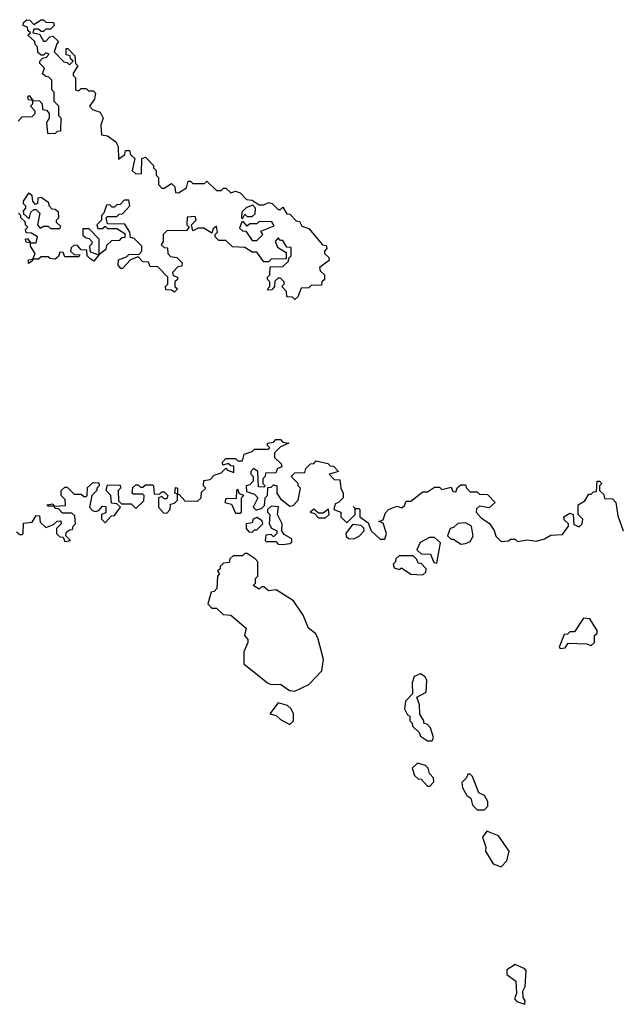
# Model space of a CAD drawing. Extents: x 1980017 to 2252640, y 74400 to 266395.
# Tile 211 of 256: x 2121435 to 2123977, y 179670 to 183820. Entities that reach past the tile are written whole.
import ezdxf

# ---------------------------------------------------------------- set-up
doc = ezdxf.new("R2010")
doc.units = 0

msp = doc.modelspace()

# ---------------------------------------------------------------- linework, layer by layer
at = {"layer": '0CON20XD'}
for points in [[(2121428.3, 183391.7), (2121445, 183410), (2121488.3, 183411.7), (2121500, 183425), (2121500, 183435), (2121480, 183455), (2121490, 183465), (2121490, 183480), (2121471.7, 183481.7), (2121470, 183495), (2121475, 183500), (2121490, 183480), (2121518.3, 183478.3), (2121530, 183465), (2121531.7, 183441.7), (2121548.3, 183438.3), (2121560, 183425), (2121560, 183405), (2121547.5, 183385), (2121551.7, 183341.7), (2121585, 183340), (2121595, 183350), (2121608.3, 183351.7), (2121610, 183405), (2121600, 183415), (2121600, 183455), (2121580, 183475), (2121580, 183515), (2121570, 183525), (2121570, 183565), (2121558.3, 183578.3), (2121545, 183580), (2121531.7, 183591.7), (2121540, 183615), (2121520, 183635), (2121520, 183645), (2121531.7, 183658.3), (2121548.3, 183661.7), (2121560, 183675), (2121545, 183680), (2121535, 183670), (2121525, 183670), (2121511.7, 183681.7), (2121510, 183705), (2121500, 183715), (2121498.3, 183728.3), (2121470, 183755), (2121480, 183765), (2121470, 183775), (2121468.3, 183788.3), (2121450, 183795), (2121451.7, 183808.3), (2121465, 183820), (2121478.3, 183818.3), (2121495, 183800), (2121525, 183820), (2121535, 183820), (2121545, 183810), (2121578.3, 183808.3), (2121580, 183795), (2121565, 183780), (2121545, 183780), (2121535, 183770), (2121525, 183770), (2121515, 183780), (2121495, 183780), (2121490, 183765), (2121518.3, 183758.3), (2121535, 183730), (2121545, 183730), (2121561.7, 183748.3), (2121575, 183750), (2121598.3, 183728.3), (2121591.7, 183718.3), (2121580, 183685), (2121621.7, 183641.7), (2121635, 183640), (2121645, 183630), (2121660, 183645), (2121650, 183655), (2121648.3, 183668.3), (2121631.7, 183671.7), (2121631.7, 183698.3), (2121638.3, 183698.3), (2121668.3, 183668.3), (2121670, 183635), (2121680, 183625), (2121660, 183595), (2121660, 183585), (2121670, 183575), (2121670, 183525), (2121685, 183520), (2121695, 183530), (2121715, 183530), (2121725, 183520), (2121745, 183520), (2121755, 183510), (2121750, 183485), (2121730, 183455), (2121741.7, 183441.7), (2121775, 183430), (2121787.5, 183405), (2121777.5, 183375), (2121780, 183335), (2121805, 183330), (2121840, 183305), (2121850, 183285), (2121851.7, 183231.7), (2121878.3, 183251.7), (2121881.7, 183268.3), (2121898.3, 183268.3), (2121901.7, 183251.7), (2121920, 183235), (2121910, 183185), (2121925, 183170), (2121948.3, 183171.7), (2121950, 183235), (2121965, 183240), (2122000, 183205), (2122000, 183195), (2122010, 183185), (2122010, 183165), (2122020, 183155), (2122020, 183125), (2122035, 183110), (2122045, 183110), (2122075, 183130), (2122090, 183115), (2122091.7, 183091.7), (2122105, 183090), (2122138.3, 183111.7), (2122145, 183140), (2122155, 183140), (2122165, 183130), (2122215, 183130), (2122225, 183140), (2122265, 183100), (2122285, 183100), (2122295, 183110), (2122305, 183110), (2122325, 183090), (2122345, 183097.5), (2122365, 183090), (2122391.7, 183061.7), (2122415, 183060), (2122445, 183040), (2122465, 183040), (2122485, 183050), (2122500, 183045), (2122525, 183020), (2122535, 183020), (2122545, 183030), (2122561.7, 183001.7), (2122575, 183000), (2122601.7, 182971.7), (2122615, 182970), (2122625, 182950), (2122655, 182940), (2122711.7, 182871.7), (2122728.3, 182868.3), (2122730, 182855), (2122720, 182845), (2122720, 182835), (2122738.3, 182818.3), (2122740, 182805), (2122700, 182775), (2122701.7, 182761.7), (2122720, 182745), (2122720, 182725), (2122710, 182715), (2122708.3, 182701.7), (2122665, 182700), (2122655, 182690), (2122621.7, 182688.3), (2122608.3, 182651.7), (2122595, 182640)], [(2122595, 182640), (2122585, 182650), (2122561.7, 182651.7), (2122560, 182675), (2122540, 182695), (2122550, 182705), (2122550, 182715), (2122535, 182730), (2122525, 182730), (2122511.7, 182718.3), (2122510, 182695), (2122498.3, 182681.7), (2122485, 182680), (2122480, 182685), (2122490, 182695), (2122490, 182715), (2122480, 182725), (2122480, 182735), (2122490, 182745), (2122491.7, 182778.3), (2122545, 182780), (2122568.3, 182801.7), (2122570, 182815), (2122580, 182825), (2122580, 182860), (2122561.7, 182861.7), (2122545, 182890), (2122535, 182890), (2122525, 182900), (2122512.5, 182885), (2122521.7, 182861.7), (2122558.3, 182838.3), (2122558.3, 182811.7), (2122495, 182810), (2122485, 182800), (2122465, 182800), (2122435, 182840), (2122415, 182840), (2122385, 182860), (2122333, 182863), (2122305, 182890), (2122275, 182890), (2122260, 182905), (2122260, 182915), (2122270, 182925), (2122265, 182950), (2122251.7, 182938.3), (2122245, 182920), (2122211.7, 182941.7), (2122188.3, 182941.7), (2122165, 182930), (2122160, 182955), (2122180, 182975), (2122175, 182990), (2122141.7, 182988.3), (2122140, 182955), (2122150, 182945), (2122138.3, 182931.7), (2122055, 182930), (2122040, 182915), (2122040, 182885), (2122031.7, 182871.7), (2122045, 182860), (2122058.3, 182858.3), (2122060, 182835), (2122071.7, 182821.7), (2122098.3, 182818.3), (2122120, 182795), (2122118.3, 182781.7), (2122101.7, 182778.3), (2122080, 182755), (2122081.7, 182741.7), (2122100, 182735), (2122100, 182725), (2122090, 182715), (2122090, 182695), (2122100, 182685), (2122088.3, 182671.7), (2122075, 182680), (2122051.7, 182681.7), (2122050, 182695), (2122060, 182705), (2122060, 182735), (2122018.3, 182778.3), (2121985, 182780), (2121978.3, 182798.3), (2121955, 182800), (2121935, 182820), (2121901.7, 182808.3), (2121868.3, 182771.7), (2121861.7, 182771.7), (2121850, 182785), (2121851.7, 182808.3), (2121885, 182820), (2121895, 182830), (2121938.3, 182831.7), (2121950, 182845), (2121950, 182865), (2121918.3, 182898.3), (2121901.7, 182901.7), (2121900, 182925), (2121878.3, 182958.3), (2121805, 182960), (2121800, 182985), (2121805, 182990), (2121845, 182990), (2121855, 183000), (2121868.3, 183001.7), (2121900, 183035), (2121895, 183060), (2121875, 183060), (2121858.3, 183041.7), (2121845, 183040), (2121835, 183030), (2121825, 183030), (2121815, 183040), (2121801.7, 183038.3), (2121790, 183005), (2121780, 182995), (2121780, 182975), (2121760, 182955), (2121765, 182940), (2121785, 182940), (2121795, 182950), (2121805, 182940), (2121845, 182940), (2121878.3, 182918.3), (2121878.3, 182901.7), (2121865, 182900), (2121855, 182890), (2121821.7, 182888.3), (2121801.7, 182868.3), (2121798.3, 182851.7), (2121770, 182830), (2121748.3, 182801.7), (2121731.7, 182811.7), (2121720, 182825), (2121718.3, 182848.3), (2121695, 182850), (2121678.3, 182868.3), (2121665, 182870), (2121651.7, 182858.3), (2121650, 182845), (2121665, 182830), (2121688.3, 182828.3), (2121685, 182820), (2121625, 182820), (2121618.3, 182838.3), (2121605, 182840), (2121598.3, 182821.7), (2121585, 182810), (2121563, 182813), (2121555, 182820), (2121525, 182820), (2121515, 182810), (2121490, 182810), (2121488.3, 182801.7), (2121471.7, 182791.7), (2121471.7, 182808.3), (2121490, 182810), (2121500, 182835), (2121480, 182865), (2121480, 182880), (2121461.7, 182881.7), (2121460, 182895), (2121468.3, 182898.3), (2121480, 182880), (2121505, 182880), (2121510, 182905), (2121485, 182920), (2121461.7, 182921.7), (2121460, 182935), (2121470, 182945), (2121460, 182955), (2121458.3, 182968.3), (2121440, 182985), (2121440, 182995), (2121430, 183005)], [(2121605, 182940), (2121608.3, 182948.3), (2121590, 182965), (2121590, 182975), (2121600, 182985), (2121598.3, 183008.3), (2121585, 183020), (2121571.7, 183021.7), (2121560, 183035), (2121558.3, 183048.3), (2121525, 183070), (2121511.7, 183068.3), (2121510, 183045), (2121501.7, 183041.7), (2121490, 183055), (2121488.3, 183078.3), (2121471.7, 183088.3), (2121450, 183055), (2121450, 183045), (2121460, 183035), (2121460, 183025), (2121450, 183015), (2121451.7, 183001.7), (2121475, 182980), (2121481.7, 183008.3), (2121495, 183020), (2121505, 183020), (2121520, 183005), (2121510, 182955), (2121521.7, 182941.7), (2121535, 182950), (2121555, 182950), (2121565, 182940), (2121605, 182940)], [(2122375, 182980), (2122385, 183000), (2122395, 182990), (2122415, 182990), (2122428.3, 183001.7), (2122430, 183025), (2122418.3, 183038.3), (2122391.7, 183028.3), (2122371.7, 183008.3), (2122370, 182985), (2122375, 182980)], [(2121770, 182830), (2121770, 182895), (2121728.3, 182938.3), (2121701.7, 182938.3), (2121701.7, 182911.7), (2121715, 182900), (2121728.3, 182898.3), (2121740, 182885), (2121740, 182875), (2121730, 182865), (2121731.7, 182841.7), (2121765, 182830), (2121770, 182830)], [(2122435, 182890), (2122460, 182915), (2122451.7, 182928.3), (2122508.3, 182951.7), (2122498.3, 182968.3), (2122445, 182970), (2122435, 182960), (2122405, 182960), (2122395, 182950), (2122378.3, 182968.3), (2122371.7, 182968.3), (2122361.7, 182941.7), (2122375, 182930), (2122388.3, 182928.3), (2122415, 182890), (2122435, 182890)], [(2121421.7, 181661.7), (2121435, 181650), (2121445, 181650), (2121450, 181655), (2121451.7, 181698.3), (2121488.3, 181701.7), (2121505, 181730), (2121518.3, 181728.3), (2121521.7, 181701.7), (2121545, 181680), (2121578.3, 181691.7), (2121593, 181707), (2121608.3, 181708.3), (2121610, 181695), (2121590, 181675), (2121590, 181655), (2121605, 181640), (2121618.3, 181638.3), (2121625, 181620), (2121650, 181625), (2121630, 181645), (2121631.7, 181658.3), (2121645, 181670), (2121658.3, 181671.7), (2121660, 181685), (2121670, 181695), (2121668.3, 181728.3), (2121655, 181740), (2121615, 181740), (2121598.3, 181758.3), (2121585, 181760), (2121580, 181770), (2121555, 181770), (2121550, 181775), (2121575, 181780), (2121580, 181770), (2121628.3, 181771.7), (2121627, 181797), (2121610, 181815), (2121610, 181835), (2121625, 181850), (2121635, 181850), (2121665, 181820), (2121695, 181820), (2121705, 181810), (2121715, 181810), (2121720, 181815), (2121721.7, 181848.3), (2121745, 181870), (2121768.3, 181868.3), (2121770, 181855), (2121760, 181845), (2121760, 181835), (2121740, 181815), (2121730, 181765), (2121741.7, 181751.7), (2121755, 181747.5), (2121768.3, 181751.7), (2121785, 181770), (2121798.3, 181768.3), (2121798.3, 181741.7), (2121780, 181735), (2121780, 181715), (2121795, 181700), (2121821.7, 181728.3), (2121835, 181730), (2121860, 181765), (2121845, 181780), (2121821.7, 181781.7), (2121820, 181815), (2121800, 181835), (2121805, 181860), (2121858.3, 181858.3), (2121860, 181845), (2121850, 181835), (2121851.7, 181791.7), (2121865, 181780), (2121905, 181780), (2121925, 181760), (2121958.3, 181791.7), (2121960, 181815), (2121955, 181820), (2121915, 181820), (2121910, 181825), (2121911.7, 181848.3), (2121925, 181860), (2121935, 181860), (2121945, 181850), (2121955, 181850), (2121965, 181860), (2121995, 181860), (2122000, 181855), (2122001.7, 181821.7), (2122025, 181820), (2122035, 181830), (2122045, 181830), (2122060, 181815), (2122055, 181800), (2122045, 181800), (2122035, 181810), (2122020, 181805), (2122020, 181765), (2122041.7, 181741.7), (2122055, 181740), (2122070, 181755), (2122071.7, 181778.3), (2122088.3, 181781.7), (2122100, 181795), (2122100, 181820), (2122090, 181825), (2122091.7, 181848.3), (2122100, 181845), (2122100, 181820), (2122108.3, 181818.3), (2122131.7, 181791.7), (2122185, 181790), (2122200, 181805), (2122201.7, 181828.3), (2122220, 181845), (2122210, 181855), (2122211.7, 181878.3), (2122238.3, 181881.7), (2122255, 181900), (2122285, 181910), (2122305, 181930), (2122311.7, 181921.7), (2122338.3, 181911.7), (2122338.3, 181938.3), (2122325, 181940), (2122315, 181950), (2122291.7, 181941.7), (2122290, 181955), (2122305, 181970), (2122345, 181970), (2122355, 181960), (2122375, 181960), (2122381.7, 181988.3), (2122415, 182000), (2122425, 182010), (2122485, 182010), (2122490, 182015), (2122480, 182025), (2122480, 182035), (2122505, 182040), (2122515, 182050), (2122535, 182050), (2122545, 182040), (2122570, 182035), (2122535, 182020), (2122510, 181995), (2122510, 181975), (2122538.3, 181948.3), (2122540, 181935), (2122521.7, 181928.3), (2122515, 181910), (2122471.7, 181908.3), (2122470, 181895), (2122460, 181885), (2122460, 181865), (2122470, 181855), (2122465, 181850), (2122441.7, 181851.7), (2122440, 181915), (2122421.7, 181928.3), (2122410, 181915), (2122410, 181905), (2122420, 181895), (2122420, 181875), (2122405, 181860), (2122390, 181855), (2122391.7, 181831.7), (2122425, 181820), (2122440, 181805), (2122420, 181765), (2122432.5, 181752.5), (2122440, 181755)], [(2122440, 181755), (2122455, 181760), (2122467, 181773), (2122470, 181805), (2122480, 181815), (2122481.7, 181848.3), (2122495, 181850), (2122505, 181860), (2122520, 181855), (2122520, 181825), (2122535, 181800), (2122575, 181770), (2122588.3, 181771.7), (2122610, 181795), (2122620, 181845), (2122610, 181855), (2122610, 181865), (2122580, 181895), (2122595, 181910), (2122638.3, 181911.7), (2122641.7, 181928.3), (2122661.7, 181948.3), (2122675, 181950), (2122685, 181960), (2122735, 181950), (2122745, 181940), (2122758.3, 181938.3), (2122780, 181915), (2122740, 181905), (2122761.7, 181881.7), (2122785, 181880), (2122790, 181845), (2122800, 181825), (2122800, 181805), (2122780, 181785), (2122765, 181780), (2122760, 181755), (2122790, 181745), (2122790, 181725), (2122815, 181700), (2122850, 181735), (2122850, 181760), (2122841.7, 181768.3), (2122850, 181760), (2122865, 181760), (2122870, 181755), (2122870, 181725), (2122905, 181700), (2122917.5, 181665), (2122955, 181630), (2122975, 181630), (2122982.5, 181655), (2122968.3, 181698.3), (2122950, 181705), (2122968.3, 181711.7), (2122978.3, 181741.7), (2122990, 181755), (2123025, 181770), (2123047, 181763), (2123058.3, 181771.7), (2123065, 181790), (2123085, 181790), (2123135, 181830), (2123155, 181830), (2123185, 181850), (2123205, 181850), (2123215, 181840), (2123255, 181850), (2123261.7, 181831.7), (2123275, 181830), (2123281.7, 181848.3), (2123295, 181860), (2123315, 181860), (2123320, 181845), (2123335, 181830), (2123365, 181830), (2123375, 181820), (2123408.3, 181818.3), (2123440, 181785), (2123415, 181762.5), (2123375, 181770), (2123361.7, 181758.3), (2123360, 181745), (2123380.7, 181720.7), (2123416.4, 181696.4), (2123436.7, 181666.7), (2123443, 181643), (2123465, 181620), (2123497, 181623), (2123505, 181630), (2123525, 181630), (2123535, 181620), (2123575, 181627.5), (2123615, 181622.5), (2123648.8, 181631.2), (2123675, 181646.7), (2123725, 181650), (2123750, 181685), (2123750, 181695), (2123731.7, 181711.7), (2123730, 181725), (2123755, 181740), (2123770, 181735), (2123771.7, 181691.7), (2123795, 181682.5), (2123807.5, 181695), (2123810, 181715), (2123790, 181735), (2123790, 181775), (2123818.3, 181791.7), (2123835, 181820), (2123845, 181820), (2123855, 181830), (2123868.3, 181831.7), (2123870, 181875), (2123880, 181875), (2123890, 181865), (2123880, 181855), (2123880, 181835), (2123898.3, 181818.3), (2123901.7, 181801.7), (2123935, 181800), (2123950, 181785), (2123958.3, 181728.3), (2123980, 181665)], [(2122365, 181740), (2122370, 181745), (2122370, 181805), (2122380, 181815), (2122361.7, 181821.7), (2122355, 181840), (2122350, 181835), (2122348.3, 181801.7), (2122305, 181800), (2122300, 181785), (2122328.3, 181778.3), (2122345, 181740), (2122365, 181740)], [(2122545, 181607.5), (2122575, 181612.5), (2122582.5, 181617.5), (2122582.5, 181632.5), (2122550.7, 181650.7), (2122540, 181665), (2122542.5, 181695), (2122522.5, 181735), (2122527, 181767), (2122495, 181770), (2122480, 181755), (2122480, 181745), (2122490, 181735), (2122487.5, 181695), (2122497, 181677), (2122520, 181665), (2122520, 181655), (2122505, 181640), (2122495, 181650), (2122473, 181647), (2122470, 181625), (2122475, 181620), (2122515, 181620), (2122525, 181610), (2122545, 181607.5)], [(2122725, 181720), (2122740, 181735), (2122737, 181757), (2122715, 181740), (2122695, 181740), (2122675, 181757.5), (2122660, 181745), (2122678.3, 181738.3), (2122695, 181720), (2122725, 181720)], [(2122415, 181660), (2122425, 181670), (2122435, 181670), (2122460, 181695), (2122458.3, 181708.3), (2122435, 181722.5), (2122420, 181715), (2122415, 181700), (2122390, 181695), (2122390, 181675), (2122401.7, 181661.7), (2122415, 181660)], [(2122845, 181632.5), (2122866.7, 181643.3), (2122887.5, 181665), (2122886.7, 181676.7), (2122875, 181687.5), (2122838.3, 181691.7), (2122810, 181655), (2122811.7, 181641.7), (2122823, 181633), (2122845, 181632.5)], [(2123295, 181610), (2123315, 181612.5), (2123335, 181620), (2123347, 181643), (2123340, 181685), (2123315, 181700), (2123283, 181697), (2123265, 181680), (2123250, 181675), (2123240, 181645), (2123255, 181630), (2123265, 181630), (2123295, 181610)], [(2123195, 181530), (2123210, 181615), (2123185, 181637.5), (2123163, 181637), (2123123.6, 181616.4), (2123110, 181585), (2123128.3, 181568.3), (2123167, 181567), (2123181.7, 181531.7), (2123195, 181530)], [(2122595, 180990), (2122655, 181017.5), (2122710, 181075), (2122717, 181123), (2122692.5, 181215), (2122683, 181233), (2122652.5, 181255), (2122630.7, 181310.7), (2122590, 181370), (2122517, 181417), (2122485, 181412.5), (2122465, 181430), (2122455, 181430), (2122445, 181420), (2122420, 181435), (2122430, 181445), (2122430, 181465), (2122440, 181475), (2122440, 181535), (2122428.3, 181548.3), (2122395, 181570), (2122385, 181570), (2122375, 181560), (2122335, 181560), (2122321.7, 181548.3), (2122318.3, 181531.7), (2122295, 181530), (2122280, 181515), (2122280, 181505), (2122270, 181495), (2122277.5, 181485), (2122270, 181475), (2122267, 181423), (2122255, 181410), (2122243, 181407), (2122228.3, 181358.3), (2122245, 181340), (2122265, 181340), (2122293, 181313), (2122325, 181310), (2122390, 181255), (2122382.5, 181225), (2122397, 181207), (2122397.5, 181195), (2122380, 181155), (2122380, 181105), (2122480, 181025), (2122495, 181017.5), (2122535, 181020), (2122573, 180993), (2122595, 180990)], [(2123135, 181480), (2123148.3, 181491.7), (2123150, 181505), (2123128.3, 181528.3), (2123115, 181530), (2123110, 181545), (2123095, 181560), (2123035, 181560), (2123021.7, 181548.3), (2123020, 181535), (2123010, 181525), (2123015, 181510), (2123035, 181502.5), (2123045, 181510), (2123085, 181482.5), (2123135, 181480)], [(2123715, 181170), (2123735, 181172.5), (2123748.3, 181191.7), (2123825, 181190), (2123845, 181182.5), (2123860, 181195), (2123860, 181225), (2123870, 181235), (2123870, 181245), (2123840, 181295), (2123813, 181297), (2123775, 181240), (2123755, 181240), (2123745, 181230), (2123731.7, 181228.3), (2123710, 181175), (2123715, 181170)], [(2123175, 180780), (2123180, 180795), (2123167.5, 180835), (2123155, 180850), (2123140, 180855), (2123140, 180865), (2123123, 180893), (2123121.7, 180931.7), (2123110, 180965), (2123150, 180985), (2123152.5, 181035), (2123145, 181050), (2123125, 181062.5), (2123098.3, 181051.7), (2123090, 181025), (2123091.7, 180978.3), (2123061.7, 180948.3), (2123057.5, 180915), (2123070.7, 180890.7), (2123080, 180885), (2123080, 180865), (2123090, 180855), (2123091.7, 180841.7), (2123120, 180815), (2123125, 180800), (2123155, 180780), (2123175, 180780)], [(2122575, 180850), (2122590, 180865), (2122590, 180895), (2122580, 180915), (2122565, 180930), (2122525, 180940), (2122490, 180895), (2122517, 180887), (2122535, 180870), (2122575, 180850)], [(2123165, 180590), (2123181.7, 180608.3), (2123180, 180625), (2123163, 180643), (2123157.5, 180665), (2123146.4, 180676.4), (2123113, 180687), (2123090, 180665), (2123100, 180635), (2123115, 180620), (2123128.3, 180618.3), (2123155, 180590), (2123165, 180590)], [(2123395, 180490), (2123410, 180505), (2123410, 180525), (2123395, 180550), (2123371.7, 180561.7), (2123345, 180630), (2123335, 180640), (2123325, 180640), (2123320, 180625), (2123300, 180605), (2123303, 180583), (2123320.7, 180550.7), (2123338.3, 180538.3), (2123345, 180510), (2123365, 180490), (2123395, 180490)], [(2123465, 180250), (2123490, 180275), (2123500, 180315), (2123455, 180380), (2123405, 180400), (2123387.5, 180375), (2123401.7, 180331.7), (2123400, 180315), (2123431.7, 180261.7), (2123465, 180250)], [(2123565, 179670), (2123567.5, 179685), (2123558.3, 179698.3), (2123557.5, 179725), (2123566.7, 179745), (2123571.7, 179811.7), (2123565, 179820), (2123525, 179837.5), (2123490, 179815), (2123490, 179795), (2123527, 179767), (2123530, 179715), (2123522.5, 179692.5), (2123531.7, 179681.7), (2123565, 179670)]]:
    msp.add_lwpolyline(points, dxfattribs=at)

doc.saveas('drawing.dxf')
